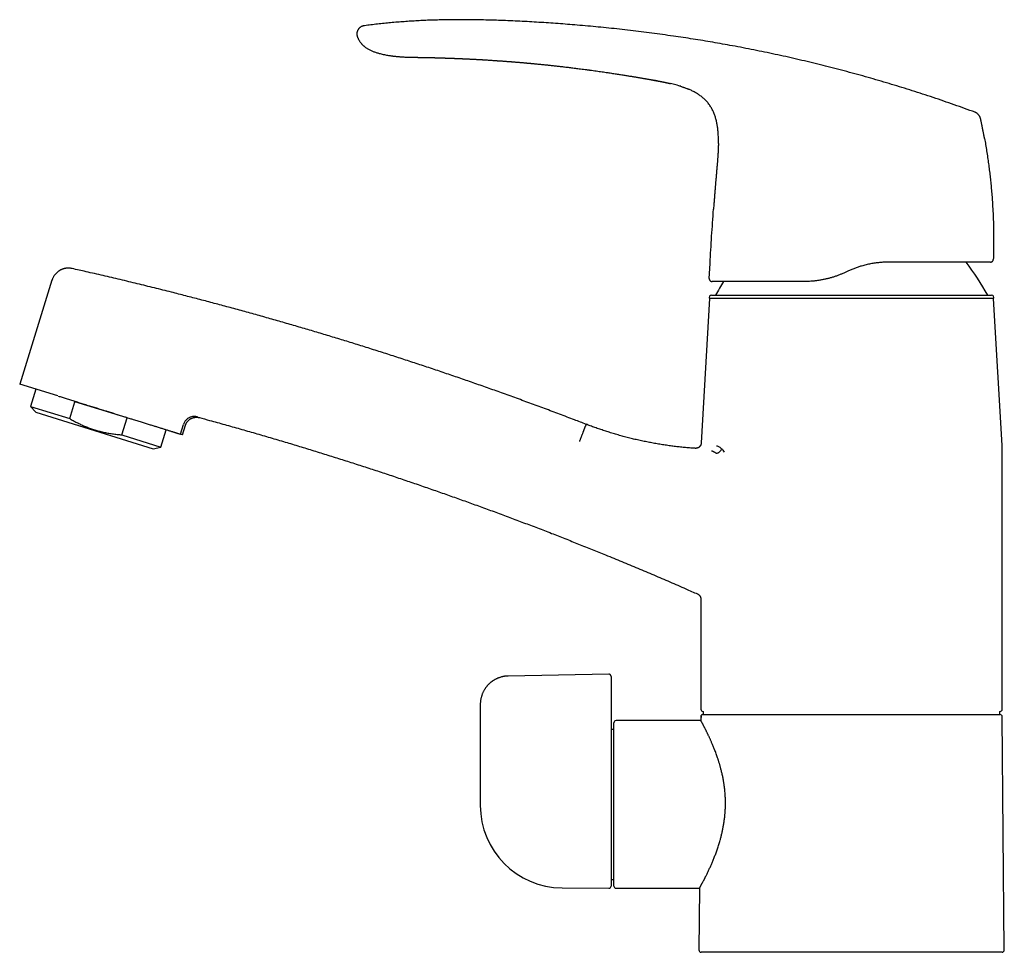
# Model space of a CAD drawing. Header units: millimetres. Extents: x 8 to 853, y 12 to 752.
# Tile 3 of 27: x 27 to 200, y 587 to 751. Entities that reach past the tile are written whole.
import ezdxf

# ---------------------------------------------------------------- set-up
doc = ezdxf.new("R2010")
doc.units = ezdxf.units.MM

msp = doc.modelspace()

# ---------------------------------------------------------------- linework, layer by layer
at = {"color": 7, "linetype": 'Continuous', "lineweight": 30}
for p, q in [((86.45, 747.8), (86.45, 747.8)), ((138.51, 740.25), (138.54, 740.24)), ((138.51, 740.25), (138.51, 740.25)), ((139.16, 740.13), (138.56, 740.24)), ((141.47, 739.65), (141.48, 739.65)), ((144.61, 738.68), (144.63, 738.67)), ((149.92, 729.09), (149.92, 729.09)), ((149.06, 717.55), (149.06, 717.55)), ((198.27, 708.72), (198.27, 708.71)), ((148.3, 705.37), (148.45, 708.03)), ((172.66, 706.64), (172.2, 706.43)), ((32.71, 705.05), (27.03, 686.8)), ((148.36, 701.84), (146.9, 676.44)), ((198.32, 701.84), (148.36, 701.84)), ((148.72, 702.43), (197.96, 702.43)), ((199.81, 676), (198.32, 701.84)), ((33.71, 684.72), (27.03, 686.8)), ((29.89, 685.91), (28.95, 682.87)), ((33.75, 684.71), (33.71, 684.72)), ((28.95, 682.87), (29.89, 681.85)), ((28.95, 682.87), (35.83, 680.73)), ((35.83, 680.73), (36.75, 683.69)), ((45.91, 680.84), (36.75, 683.69)), ((29.89, 681.85), (50.51, 675.43)), ((44.98, 677.88), (45.91, 680.84)), ((55.3, 678), (55.83, 679.7)), ((55.67, 677.88), (56.2, 679.57)), ((126.53, 679.37), (126.54, 679.37)), ((44.98, 677.88), (51.86, 675.73)), ((51.86, 675.73), (52.81, 678.77)), ((55.67, 677.88), (55.3, 678)), ((50.51, 675.43), (51.86, 675.73)), ((199.84, 629.63), (199.84, 674.85)), ((146.84, 648.98), (146.84, 629.63)), ((130.63, 635.77), (112.95, 635.46)), ((131.04, 635.37), (131.04, 633.35)), ((131.04, 633.35), (131.04, 628.99)), ((108.04, 630.46), (108.04, 620.1)), ((147.24, 629.23), (147.24, 628.68)), ((147.42, 628.68), (199.44, 628.68)), ((199.44, 628.68), (199.44, 629.23)), ((131.54, 598.53), (131.54, 627.23)), ((146.83, 627.63), (131.94, 627.63)), ((146.81, 628.38), (146.84, 628.28)), ((146.84, 628.28), (146.83, 627.63)), ((200.2, 587.28), (199.84, 628.28)), ((131.04, 626.69), (131.04, 598.53)), ((131.54, 626.08), (131.04, 626.08)), ((108.04, 612.89), (108.04, 612.7)), ((131.04, 599.68), (131.54, 599.68)), ((122.46, 598.2), (130.64, 598.13)), ((131.94, 598.13), (146.57, 598.13)), ((146.57, 598.13), (146.48, 587.28)), ((199.8, 586.88), (146.88, 586.88))]:
    msp.add_line(p, q, dxfattribs=at)
at = {"color": 7, "linetype": 'Continuous', "lineweight": 30, "flags": 128}
for points in [[(96.19, 744.27), (96.19, 744.27), (96.19, 744.27), (96.19, 744.27), (96.18, 744.27), (96.18, 744.27), (96.18, 744.27), (96.18, 744.27), (96.18, 744.27), (96.18, 744.27), (96.18, 744.27), (96.18, 744.27), (96.18, 744.27), (96.18, 744.27), (96.18, 744.27)], [(108.04, 620.1), (108.04, 616.05), (108.04, 612.88)]]:
    msp.add_lwpolyline(points, dxfattribs=at)
at = {"color": 7, "linetype": 'Continuous', "lineweight": 30}
for centre, radius, start, end in [((153.7, 677.93), 50, 29.3337, 37.3031), ((192.98, 677.93), 50, 147.4437, 150.6663), ((148.72, 702.03), 0.4, 90, 207.8268), ((197.96, 702.03), 0.4, 332.1732, 90), ((179.84, 674.85), 20, 0, 3.3019), ((147.24, 629.63), 0.4, 180, 269.5022), ((199.44, 629.63), 0.4, 270.4978, 0), ((199.44, 628.28), 0.4, 0.5, 90), ((131.94, 627.23), 0.4, 90, 180), ((122.54, 612.7), 14.5, 180, 269.5), ((130.64, 598.53), 0.4, 269.5, 0), ((131.94, 598.53), 0.4, 180, 270), ((146.88, 587.28), 0.4, 179.5, 270), ((199.8, 587.28), 0.4, 270, 0.5)]:
    msp.add_arc(centre, radius, start, end, dxfattribs=at)
for points, knots in [([(195.07, 734.6), (194.46, 734.82), (193.23, 735.27), (191.38, 735.92), (189.54, 736.56), (187.69, 737.19), (185.85, 737.8), (184.02, 738.38), (182.2, 738.95), (180.38, 739.51), (178.55, 740.06), (176.7, 740.59), (174.84, 741.11), (172.98, 741.62), (171.11, 742.12), (169.25, 742.6), (167.38, 743.06), (165.51, 743.51), (163.64, 743.95), (161.76, 744.38), (159.89, 744.78), (158.01, 745.18), (156.14, 745.56), (154.26, 745.93), (152.43, 746.27), (150.65, 746.6), (148.92, 746.9), (147.19, 747.19), (145.46, 747.47), (143.73, 747.74), (141.94, 748), (140.11, 748.26), (138.21, 748.51), (136.32, 748.76), (134.43, 748.98), (132.54, 749.2), (130.66, 749.4), (128.8, 749.59), (126.93, 749.76), (125.12, 749.92), (123.39, 750.06), (121.71, 750.19), (120.04, 750.3), (118.36, 750.41), (116.68, 750.51), (115, 750.6), (113.32, 750.68), (111.69, 750.74), (110.13, 750.79), (108.62, 750.83), (107.11, 750.86), (105.6, 750.87), (104.2, 750.88), (102.9, 750.87), (101.72, 750.85), (100.54, 750.82), (99.35, 750.79), (98.17, 750.74), (96.99, 750.68), (95.81, 750.61), (94.63, 750.53), (93.45, 750.44), (92.28, 750.34), (91.11, 750.23), (89.96, 750.1), (88.81, 749.97), (88.04, 749.87), (87.65, 749.82)], [0, 0, 0, 0, 0.0179414, 0.0358465, 0.0537166, 0.0715533, 0.089358, 0.106815, 0.1242439, 0.1416461, 0.1590228, 0.1767293, 0.1944121, 0.2120726, 0.2297122, 0.2473322, 0.2649341, 0.2825191, 0.3000886, 0.317644, 0.3351865, 0.3527174, 0.3702381, 0.3877497, 0.4052536, 0.4212932, 0.4373282, 0.4533596, 0.4693883, 0.4854154, 0.5014416, 0.5188867, 0.5363329, 0.5537815, 0.5712333, 0.5886895, 0.6058393, 0.6229953, 0.6401584, 0.6573298, 0.6726694, 0.6880176, 0.7033754, 0.7187436, 0.7341217, 0.7495082, 0.7649013, 0.7802997, 0.7940999, 0.8079014, 0.8217027, 0.8355023, 0.8492988, 0.8601361, 0.8709705, 0.8818016, 0.8926293, 0.9034534, 0.9142739, 0.9250908, 0.9359047, 0.9467162, 0.9575264, 0.9681431, 0.9787604, 0.989379, 1, 1, 1, 1]), ([(87.65, 749.82), (87.62, 749.82), (87.56, 749.81), (87.46, 749.79), (87.36, 749.76), (87.26, 749.73), (87.15, 749.68), (87.05, 749.63), (86.95, 749.56), (86.85, 749.49), (86.76, 749.4), (86.68, 749.31), (86.6, 749.22), (86.54, 749.12), (86.48, 749.01), (86.43, 748.91), (86.4, 748.8), (86.36, 748.69), (86.34, 748.58), (86.33, 748.46), (86.33, 748.35), (86.33, 748.24), (86.35, 748.13), (86.37, 748.02), (86.41, 747.91), (86.43, 747.84), (86.45, 747.8)], [0, 0, 0, 0, 0.035118, 0.071103, 0.108585, 0.147906, 0.189133, 0.232078, 0.276351, 0.321427, 0.366741, 0.411782, 0.456183, 0.499801, 0.542759, 0.585241, 0.627315, 0.668975, 0.710201, 0.751008, 0.791494, 0.831862, 0.872434, 0.913638, 0.955977, 1, 1, 1, 1]), ([(86.45, 747.8), (86.45, 747.79), (86.48, 747.72), (86.53, 747.6), (86.6, 747.45), (86.68, 747.31), (86.77, 747.16), (86.86, 747.02), (86.97, 746.88), (87.07, 746.75), (87.17, 746.63), (87.28, 746.52), (87.39, 746.41), (87.49, 746.31), (87.6, 746.22), (87.69, 746.14), (87.81, 746.04), (87.97, 745.93), (88.16, 745.8), (88.37, 745.68), (88.6, 745.56), (88.83, 745.45), (89.08, 745.34), (89.33, 745.24), (89.59, 745.15), (89.86, 745.06), (90.14, 744.98), (90.44, 744.9), (90.79, 744.81), (91.16, 744.73), (91.53, 744.66), (91.82, 744.61), (92.05, 744.58), (92.21, 744.55), (92.36, 744.53), (92.52, 744.51), (92.68, 744.49), (92.85, 744.47), (93.04, 744.45), (93.25, 744.43), (93.49, 744.41), (93.75, 744.38), (94.01, 744.36), (94.3, 744.34), (94.59, 744.32), (94.89, 744.31), (95.19, 744.29), (95.51, 744.28), (95.85, 744.27), (96.07, 744.27), (96.19, 744.27)], [0, 0, 0, 0, 0.003134, 0.019258, 0.034831, 0.049868, 0.064377, 0.081094, 0.097056, 0.112261, 0.126703, 0.140378, 0.154775, 0.168195, 0.180632, 0.19208, 0.20259, 0.22316, 0.24438, 0.26668, 0.289704, 0.313469, 0.337982, 0.363237, 0.388746, 0.414907, 0.440999, 0.466661, 0.502523, 0.537567, 0.571812, 0.605268, 0.620033, 0.63464, 0.649088, 0.663377, 0.677948, 0.693498, 0.710038, 0.730585, 0.752478, 0.775715, 0.800294, 0.826211, 0.853465, 0.880388, 0.908503, 0.937809, 0.968308, 1, 1, 1, 1]), ([(96.18, 744.27), (96.18, 744.27), (96.19, 744.27), (96.21, 744.26), (96.23, 744.26), (96.28, 744.26), (96.33, 744.26), (96.4, 744.26), (96.47, 744.26), (96.56, 744.26), (96.65, 744.26), (96.76, 744.26), (96.88, 744.26), (97.01, 744.26), (97.14, 744.25), (97.29, 744.25), (97.44, 744.25), (97.61, 744.25), (97.78, 744.24), (97.97, 744.24), (98.15, 744.24), (98.35, 744.23), (98.53, 744.23), (98.64, 744.23), (98.69, 744.23)], [0, 0, 0, 0, 0.0463662, 0.0926302, 0.1389089, 0.1853191, 0.2319768, 0.2789958, 0.3258711, 0.372338, 0.4185106, 0.4645054, 0.51044, 0.5564326, 0.6020383, 0.647572, 0.6931617, 0.7389351, 0.7850182, 0.8315344, 0.8768697, 0.9223749, 0.9681504, 1, 1, 1, 1]), ([(98.68, 744.23), (98.7, 744.23), (98.72, 744.23), (98.76, 744.23), (98.79, 744.22), (98.82, 744.22), (98.85, 744.22), (98.87, 744.22), (98.9, 744.22), (98.94, 744.22), (98.99, 744.22), (99.04, 744.22), (99.08, 744.22), (99.13, 744.22), (99.18, 744.22), (99.23, 744.21), (99.28, 744.21), (99.34, 744.21), (99.4, 744.21), (99.47, 744.21), (99.55, 744.21), (99.62, 744.21), (99.69, 744.2), (99.76, 744.2), (99.85, 744.2), (99.94, 744.2), (100.03, 744.2), (100.13, 744.19), (100.21, 744.19), (100.3, 744.19), (100.39, 744.19), (100.47, 744.18), (100.52, 744.18), (100.55, 744.18), (100.58, 744.18), (100.62, 744.18), (100.66, 744.18), (100.7, 744.18), (100.77, 744.18), (100.84, 744.17), (100.91, 744.17), (100.98, 744.17), (101.04, 744.17), (101.09, 744.17), (101.13, 744.16), (101.17, 744.16), (101.2, 744.16), (101.23, 744.16), (101.27, 744.16), (101.31, 744.16), (101.36, 744.16), (101.42, 744.16), (101.49, 744.15), (101.57, 744.15), (101.67, 744.15), (101.77, 744.14), (101.88, 744.14), (101.99, 744.14), (102.11, 744.13), (102.22, 744.13), (102.34, 744.13), (102.44, 744.12), (102.56, 744.12), (102.68, 744.11), (102.8, 744.11), (102.9, 744.1), (103, 744.1), (103.08, 744.1), (103.14, 744.1), (103.21, 744.09), (103.27, 744.09), (103.32, 744.09), (103.37, 744.09), (103.43, 744.09), (103.49, 744.08), (103.55, 744.08), (103.6, 744.08), (103.65, 744.08), (103.7, 744.07), (103.75, 744.07), (103.8, 744.07), (103.84, 744.07), (103.89, 744.07), (103.95, 744.06), (104.02, 744.06), (104.11, 744.06), (104.22, 744.05), (104.34, 744.05), (104.45, 744.04), (104.55, 744.04), (104.64, 744.04), (104.72, 744.03), (104.8, 744.03), (104.89, 744.02), (104.98, 744.02), (105.09, 744.02), (105.23, 744.01), (105.39, 744), (105.55, 743.99), (105.71, 743.99), (105.87, 743.98), (106.03, 743.97), (106.19, 743.96), (106.37, 743.95), (106.55, 743.95), (106.72, 743.94), (106.9, 743.93), (107.08, 743.92), (107.26, 743.91), (107.44, 743.9), (107.58, 743.89), (107.7, 743.88), (107.77, 743.88), (107.84, 743.88), (107.92, 743.87), (108, 743.87), (108.08, 743.86), (108.17, 743.86), (108.27, 743.85), (108.36, 743.85), (108.44, 743.84), (108.51, 743.84), (108.55, 743.83), (108.58, 743.83), (108.61, 743.83), (108.66, 743.83), (108.72, 743.82), (108.79, 743.82), (108.84, 743.82), (108.87, 743.82)], [0, 0, 0, 0, 0.005456, 0.009821, 0.013318, 0.016437, 0.019226, 0.021931, 0.024638, 0.029982, 0.035592, 0.041004, 0.045263, 0.050309, 0.056937, 0.061935, 0.067417, 0.072988, 0.079685, 0.088396, 0.094495, 0.103154, 0.11002, 0.118335, 0.125168, 0.135292, 0.146398, 0.153966, 0.163008, 0.171242, 0.181275, 0.189449, 0.192853, 0.196153, 0.199349, 0.202465, 0.206216, 0.21093, 0.216564, 0.224492, 0.231951, 0.238537, 0.244245, 0.249168, 0.2532, 0.256391, 0.259334, 0.262202, 0.265841, 0.269551, 0.274096, 0.279978, 0.286908, 0.294888, 0.303922, 0.314013, 0.324105, 0.335074, 0.346807, 0.358255, 0.369164, 0.379531, 0.389354, 0.40197, 0.413552, 0.424098, 0.433607, 0.440492, 0.446949, 0.453022, 0.458711, 0.464279, 0.468726, 0.473963, 0.479922, 0.485726, 0.491099, 0.496042, 0.50124, 0.505654, 0.509582, 0.513989, 0.51895, 0.524465, 0.530554, 0.540033, 0.55081, 0.56239, 0.572984, 0.582771, 0.591569, 0.599417, 0.606639, 0.614676, 0.623547, 0.633062, 0.648003, 0.662678, 0.679561, 0.695096, 0.709461, 0.724671, 0.741484, 0.757381, 0.776186, 0.79234, 0.808802, 0.827247, 0.844297, 0.860677, 0.879275, 0.886732, 0.893919, 0.900881, 0.907693, 0.915232, 0.923846, 0.932635, 0.941232, 0.950683, 0.959289, 0.966554, 0.968679, 0.971243, 0.97487, 0.97956, 0.985312, 0.992125, 1, 1, 1, 1]), ([(108.87, 743.82), (108.92, 743.81), (109.01, 743.81), (109.14, 743.8), (109.45, 743.78), (109.81, 743.76), (110.18, 743.73), (110.33, 743.72), (110.38, 743.72), (110.4, 743.72), (110.42, 743.72), (110.44, 743.72), (110.48, 743.71), (110.55, 743.71), (110.64, 743.7), (110.76, 743.69), (110.89, 743.68), (111.03, 743.67), (111.19, 743.66), (111.37, 743.65), (111.56, 743.64), (111.76, 743.62), (111.98, 743.61), (112.21, 743.59), (112.46, 743.57), (112.72, 743.55), (112.98, 743.53), (113.17, 743.52), (113.27, 743.51), (113.29, 743.51), (113.31, 743.51), (113.33, 743.51), (113.34, 743.5), (113.41, 743.5), (113.54, 743.49), (113.72, 743.47), (113.91, 743.46), (114.12, 743.44), (114.36, 743.42), (114.6, 743.4), (114.86, 743.38), (115.12, 743.36), (115.37, 743.34), (115.59, 743.32), (115.77, 743.3), (115.92, 743.29), (116.01, 743.28), (116.04, 743.28), (116.05, 743.28), (116.06, 743.28), (116.07, 743.27), (116.08, 743.27), (116.11, 743.27), (116.15, 743.27), (116.21, 743.26), (116.29, 743.26), (116.38, 743.25), (116.48, 743.24), (116.6, 743.23), (116.73, 743.22), (116.87, 743.2), (117.03, 743.19), (117.2, 743.17), (117.38, 743.15), (117.57, 743.14), (117.78, 743.12), (118.01, 743.09), (118.26, 743.07), (118.52, 743.04), (118.79, 743.02), (119.08, 742.99), (119.38, 742.96), (119.68, 742.93), (120, 742.89), (120.32, 742.86), (120.66, 742.82), (121.01, 742.78), (121.37, 742.74), (121.73, 742.7), (122.1, 742.66), (122.48, 742.62), (122.87, 742.57), (123.27, 742.53), (123.68, 742.48), (124.1, 742.43), (124.54, 742.37), (124.98, 742.32), (125.45, 742.26), (125.95, 742.19), (126.36, 742.14), (126.65, 742.1), (126.82, 742.08), (126.99, 742.06), (127.16, 742.03), (127.46, 741.99), (127.89, 741.94), (128.42, 741.86), (128.95, 741.79), (129.46, 741.72), (129.96, 741.64), (130.43, 741.57), (130.88, 741.51), (131.31, 741.44), (131.73, 741.38), (132.13, 741.32), (132.52, 741.26), (132.9, 741.2), (133.27, 741.14), (133.62, 741.08), (133.97, 741.03), (134.29, 740.97), (134.61, 740.92), (134.91, 740.87), (135.2, 740.82), (135.47, 740.78), (135.73, 740.73), (135.97, 740.69), (136.2, 740.65), (136.42, 740.61), (136.64, 740.58), (136.83, 740.54), (137.01, 740.51), (137.18, 740.48), (137.34, 740.46), (137.49, 740.43), (137.63, 740.4), (137.77, 740.38), (137.9, 740.36), (138.02, 740.33), (138.13, 740.31), (138.22, 740.3), (138.3, 740.29), (138.36, 740.27), (138.41, 740.26), (138.45, 740.26), (138.49, 740.25), (138.51, 740.25), (138.51, 740.25)], [0, 0, 0, 0, 0.004785, 0.009064, 0.013211, 0.035781, 0.045711, 0.050081, 0.050768, 0.051454, 0.052141, 0.052827, 0.053233, 0.05607, 0.059412, 0.063259, 0.067611, 0.072468, 0.077829, 0.083696, 0.090068, 0.096944, 0.104326, 0.112067, 0.120295, 0.12901, 0.138213, 0.146852, 0.14789, 0.148439, 0.148991, 0.149545, 0.150102, 0.150662, 0.156834, 0.162613, 0.168646, 0.176157, 0.184028, 0.192258, 0.200847, 0.209795, 0.219101, 0.22544, 0.231936, 0.237781, 0.240392, 0.240735, 0.241079, 0.241424, 0.241768, 0.242113, 0.242459, 0.24424, 0.246415, 0.248985, 0.251949, 0.255308, 0.259258, 0.263644, 0.268464, 0.273718, 0.279408, 0.285532, 0.292091, 0.299085, 0.306878, 0.315148, 0.323895, 0.33312, 0.342821, 0.353, 0.363115, 0.373661, 0.384637, 0.396045, 0.407883, 0.420153, 0.432115, 0.444461, 0.45719, 0.470302, 0.483797, 0.497675, 0.511936, 0.52658, 0.541608, 0.557018, 0.574411, 0.592268, 0.597976, 0.60373, 0.60953, 0.615375, 0.621266, 0.639932, 0.658127, 0.675852, 0.693106, 0.709889, 0.726202, 0.741152, 0.755683, 0.769796, 0.783491, 0.796768, 0.809626, 0.822065, 0.834087, 0.84569, 0.856874, 0.867452, 0.877626, 0.887397, 0.896764, 0.905414, 0.913688, 0.921587, 0.929111, 0.93626, 0.943034, 0.949077, 0.954787, 0.960163, 0.965206, 0.969915, 0.974861, 0.979377, 0.983462, 0.987117, 0.990341, 0.992698, 0.994757, 0.996516, 0.997976, 0.999138, 1, 1, 1, 1]), ([(138.51, 740.25), (138.54, 740.24), (138.58, 740.23), (138.66, 740.22), (138.74, 740.2), (138.83, 740.19), (138.92, 740.17), (139.03, 740.15), (139.14, 740.13), (139.27, 740.11), (139.4, 740.08), (139.52, 740.06), (139.64, 740.04), (139.73, 740.02), (139.81, 740), (139.88, 739.99), (139.93, 739.98), (139.97, 739.97), (140, 739.97), (140.03, 739.96), (140.06, 739.96), (140.08, 739.95), (140.09, 739.95), (140.1, 739.95), (140.1, 739.95), (140.1, 739.95), (140.09, 739.95), (140.08, 739.95), (140.07, 739.95), (140.07, 739.95), (140.07, 739.95), (140.09, 739.95), (140.11, 739.95), (140.14, 739.94), (140.19, 739.93), (140.23, 739.92), (140.28, 739.91), (140.32, 739.9), (140.37, 739.89), (140.41, 739.88), (140.45, 739.88), (140.5, 739.87), (140.54, 739.86), (140.59, 739.85), (140.63, 739.84), (140.67, 739.83), (140.71, 739.82), (140.75, 739.81), (140.8, 739.8), (140.84, 739.8), (140.88, 739.79), (140.92, 739.78), (140.96, 739.77), (141, 739.76), (141.05, 739.75), (141.12, 739.73), (141.19, 739.72), (141.27, 739.7), (141.34, 739.68), (141.41, 739.67), (141.46, 739.66), (141.48, 739.65)], [0, 0, 0, 0, 0.015999, 0.033046, 0.051365, 0.070886, 0.091471, 0.112918, 0.140536, 0.168574, 0.196544, 0.223993, 0.250523, 0.27582, 0.291907, 0.307351, 0.322194, 0.332996, 0.343592, 0.354081, 0.36459, 0.375268, 0.386282, 0.397809, 0.409982, 0.427101, 0.444856, 0.462722, 0.480154, 0.496672, 0.511977, 0.52269, 0.533008, 0.54345, 0.554681, 0.566665, 0.578773, 0.590756, 0.60274, 0.618894, 0.635393, 0.652303, 0.678401, 0.70516, 0.732187, 0.759019, 0.7852, 0.810342, 0.826409, 0.841909, 0.856915, 0.86795, 0.878921, 0.889985, 0.901332, 0.91716, 0.933686, 0.950513, 0.967184, 0.983602, 1, 1, 1, 1]), ([(143.29, 739.16), (143.18, 739.2), (142.89, 739.28), (142.45, 739.41), (141.96, 739.54), (141.63, 739.62), (141.47, 739.65)], [0, 0, 0, 0, 0.197192, 0.465062, 0.733018, 1, 1, 1, 1]), ([(143.24, 739.18), (143.31, 739.15), (143.45, 739.11), (143.65, 739.04), (143.86, 738.97), (144.09, 738.89), (144.34, 738.79), (144.53, 738.72), (144.62, 738.67), (144.63, 738.67)], [0, 0, 0, 0, 0.14634, 0.292824, 0.439544, 0.586587, 0.783037, 0.979549, 1, 1, 1, 1]), ([(149.92, 729.09), (149.92, 729.23), (149.92, 729.52), (149.92, 729.94), (149.91, 730.36), (149.89, 730.78), (149.86, 731.21), (149.82, 731.6), (149.77, 731.96), (149.73, 732.29), (149.67, 732.61), (149.6, 732.94), (149.52, 733.26), (149.44, 733.58), (149.34, 733.89), (149.23, 734.2), (149.11, 734.5), (148.98, 734.79), (148.84, 735.08), (148.68, 735.37), (148.51, 735.64), (148.33, 735.91), (148.13, 736.17), (147.93, 736.42), (147.71, 736.66), (147.48, 736.88), (147.24, 737.1), (146.99, 737.31), (146.74, 737.5), (146.48, 737.69), (146.22, 737.86), (145.95, 738.02), (145.67, 738.18), (145.39, 738.33), (145.1, 738.46), (144.81, 738.6), (144.6, 738.68), (144.5, 738.73)], [0, 0, 0, 0, 0.035413, 0.070826, 0.106244, 0.141664, 0.177083, 0.212505, 0.240338, 0.268168, 0.295996, 0.323826, 0.35166, 0.379492, 0.406597, 0.433699, 0.460808, 0.487919, 0.515024, 0.542124, 0.569222, 0.596325, 0.623431, 0.650536, 0.677639, 0.704739, 0.731842, 0.758951, 0.785521, 0.812086, 0.838646, 0.865209, 0.891777, 0.918347, 0.944912, 0.971477, 1, 1, 1, 1]), ([(196.02, 733.51), (196.01, 733.53), (196, 733.57), (195.98, 733.64), (195.95, 733.72), (195.91, 733.8), (195.86, 733.89), (195.8, 733.98), (195.74, 734.07), (195.67, 734.16), (195.59, 734.24), (195.51, 734.32), (195.43, 734.39), (195.35, 734.45), (195.27, 734.5), (195.2, 734.54), (195.13, 734.57), (195.09, 734.59), (195.07, 734.6)], [0, 0, 0, 0, 0.042622, 0.089774, 0.144028, 0.205922, 0.274425, 0.347571, 0.423157, 0.499461, 0.575795, 0.651496, 0.724849, 0.793628, 0.855812, 0.910297, 0.957531, 1, 1, 1, 1]), ([(196.73, 729.96), (196.73, 729.96), (196.73, 729.96), (196.73, 729.98), (196.72, 730), (196.72, 730.03), (196.71, 730.08), (196.7, 730.14), (196.68, 730.21), (196.67, 730.3), (196.65, 730.4), (196.63, 730.51), (196.6, 730.63), (196.58, 730.77), (196.55, 730.91), (196.52, 731.07), (196.49, 731.24), (196.45, 731.42), (196.42, 731.6), (196.37, 731.81), (196.33, 732.02), (196.28, 732.25), (196.23, 732.5), (196.18, 732.78), (196.11, 733.06), (196.06, 733.31), (196.03, 733.46), (196.02, 733.51)], [0, 0, 0, 0, 0.009471, 0.019195, 0.029535, 0.040794, 0.057629, 0.076916, 0.098924, 0.123832, 0.151765, 0.182811, 0.217033, 0.254478, 0.295185, 0.337357, 0.382579, 0.430869, 0.482238, 0.536698, 0.594258, 0.654927, 0.725259, 0.799367, 0.877257, 0.958936, 1, 1, 1, 1]), ([(196.02, 733.51), (196.02, 733.51), (196.02, 733.51), (196.02, 733.51), (196.02, 733.51)], [0, 0, 0, 0, 0.777087, 1, 1, 1, 1]), ([(149.92, 729.09), (149.92, 728.99), (149.91, 728.77), (149.9, 728.44), (149.89, 728.09), (149.87, 727.76), (149.85, 727.44), (149.83, 727.13), (149.81, 726.84), (149.79, 726.58), (149.77, 726.33), (149.76, 726.1), (149.74, 725.88), (149.72, 725.67), (149.7, 725.46), (149.69, 725.25), (149.67, 725.05), (149.65, 724.87), (149.64, 724.7), (149.62, 724.54), (149.61, 724.4), (149.6, 724.27), (149.59, 724.15), (149.58, 724.05), (149.57, 723.97), (149.57, 723.9), (149.56, 723.84), (149.56, 723.8), (149.56, 723.78), (149.56, 723.75), (149.55, 723.72), (149.55, 723.69), (149.54, 723.64), (149.54, 723.58), (149.53, 723.51), (149.53, 723.43), (149.52, 723.33), (149.51, 723.22), (149.5, 723.09), (149.49, 722.95), (149.47, 722.8), (149.46, 722.63), (149.44, 722.45), (149.43, 722.26), (149.41, 722.06), (149.39, 721.84), (149.37, 721.61), (149.35, 721.37), (149.33, 721.12), (149.31, 720.85), (149.29, 720.58), (149.27, 720.29), (149.24, 719.98), (149.22, 719.67), (149.19, 719.33), (149.17, 718.99), (149.14, 718.63), (149.11, 718.26), (149.08, 717.9), (149.07, 717.66), (149.06, 717.55)], [0, 0, 0, 0, 0.02597, 0.057105, 0.087075, 0.115886, 0.143541, 0.170043, 0.195392, 0.217618, 0.238876, 0.259167, 0.27849, 0.296846, 0.314235, 0.332822, 0.350159, 0.366247, 0.381085, 0.394675, 0.407015, 0.418111, 0.427993, 0.436665, 0.444128, 0.450381, 0.455426, 0.458136, 0.4603, 0.462103, 0.464621, 0.468029, 0.472243, 0.477316, 0.483247, 0.490036, 0.498794, 0.50866, 0.519635, 0.531718, 0.54491, 0.559211, 0.574621, 0.591139, 0.608829, 0.627636, 0.647559, 0.668599, 0.690755, 0.713602, 0.737526, 0.762526, 0.788604, 0.816323, 0.845164, 0.875126, 0.90621, 0.938415, 0.971741, 1, 1, 1, 1]), ([(196.73, 729.96), (196.79, 729.62), (196.92, 728.89), (197.1, 727.79), (197.27, 726.66), (197.43, 725.55), (197.57, 724.46), (197.7, 723.37), (197.81, 722.28), (197.92, 721.16), (198.02, 720.02), (198.1, 718.86), (198.17, 717.7), (198.23, 716.54), (198.28, 715.37), (198.31, 714.23), (198.32, 713.11), (198.33, 712.01), (198.32, 710.91), (198.3, 709.82), (198.28, 709.08), (198.27, 708.72)], [0, 0, 0, 0, 0.048624, 0.103211, 0.157798, 0.209266, 0.260734, 0.312202, 0.36367, 0.415137, 0.469725, 0.524312, 0.578899, 0.633486, 0.688073, 0.74266, 0.794128, 0.845596, 0.897064, 0.948532, 1, 1, 1, 1]), ([(148.45, 708.03), (148.49, 708.83), (148.58, 710.41), (148.73, 712.79), (148.89, 715.17), (149, 716.76), (149.06, 717.55)], [0, 0, 0, 0, 0.25, 0.5, 0.75, 1, 1, 1, 1]), ([(36.24, 707.12), (36.19, 707.13), (36.07, 707.15), (35.9, 707.18), (35.74, 707.19), (35.58, 707.19), (35.43, 707.19), (35.28, 707.18), (35.15, 707.16), (35.01, 707.14), (34.88, 707.11), (34.76, 707.07), (34.65, 707.04), (34.55, 707), (34.45, 706.97), (34.37, 706.93), (34.28, 706.89), (34.18, 706.84), (34.08, 706.79), (33.97, 706.72), (33.85, 706.64), (33.73, 706.55), (33.6, 706.44), (33.48, 706.33), (33.36, 706.21), (33.25, 706.08), (33.15, 705.94), (33.05, 705.79), (32.95, 705.63), (32.86, 705.45), (32.79, 705.27), (32.75, 705.15), (32.72, 705.08)], [0, 0, 0, 0, 0.039052, 0.077102, 0.114006, 0.14963, 0.183851, 0.216561, 0.247663, 0.277072, 0.307913, 0.336459, 0.362642, 0.38641, 0.408677, 0.428583, 0.450184, 0.473937, 0.50036, 0.529435, 0.561131, 0.595399, 0.632171, 0.671356, 0.707534, 0.745375, 0.784769, 0.825588, 0.867686, 0.910904, 0.95507, 1, 1, 1, 1]), ([(126.67, 679.72), (125.98, 679.98), (124.42, 680.58), (121.99, 681.51), (119.36, 682.49), (116.73, 683.46), (114.1, 684.42), (111.52, 685.35), (108.98, 686.26), (106.48, 687.13), (103.99, 687.99), (101.48, 688.84), (98.98, 689.69), (96.47, 690.52), (93.96, 691.34), (91.45, 692.15), (88.93, 692.95), (86.42, 693.74), (83.93, 694.51), (81.45, 695.26), (78.96, 696.01), (76.46, 696.75), (73.94, 697.48), (71.4, 698.21), (68.85, 698.92), (66.31, 699.63), (63.77, 700.32), (61.25, 701), (58.74, 701.66), (56.23, 702.31), (53.56, 703), (50.72, 703.71), (47.72, 704.44), (44.72, 705.17), (41.71, 705.87), (38.89, 706.52), (37.07, 706.93), (36.26, 707.11)], [0, 0, 0, 0, 0.0233772, 0.0530112, 0.0826451, 0.112279, 0.141913, 0.1715469, 0.1994875, 0.2274281, 0.2553686, 0.2833092, 0.3112498, 0.3391904, 0.3671309, 0.3950715, 0.4230121, 0.4509527, 0.4783943, 0.5058359, 0.5332776, 0.5607192, 0.5886598, 0.6166003, 0.6445409, 0.6724815, 0.7004221, 0.7278637, 0.7553053, 0.782747, 0.8101886, 0.8428572, 0.8755258, 0.9081944, 0.940863, 0.9735316, 1, 1, 1, 1]), ([(179.84, 708.23), (179.71, 708.23), (179.45, 708.23), (179.06, 708.22), (178.67, 708.2), (178.28, 708.16), (177.88, 708.12), (177.48, 708.07), (177.08, 708.01), (176.68, 707.94), (176.29, 707.86), (175.89, 707.77), (175.49, 707.67), (175.12, 707.57), (174.78, 707.47), (174.47, 707.37), (174.17, 707.26), (173.86, 707.15), (173.56, 707.03), (173.26, 706.91), (172.96, 706.78), (172.76, 706.69), (172.66, 706.64)], [0, 0, 0, 0, 0.0537302, 0.1074708, 0.1612008, 0.2153295, 0.2694693, 0.323598, 0.3782189, 0.4328511, 0.487472, 0.5425041, 0.5975476, 0.6525798, 0.6958353, 0.7390909, 0.7824702, 0.8258549, 0.8692343, 0.9127907, 0.9563471, 1, 1, 1, 1]), ([(197.77, 708.23), (197.76, 708.23), (197.76, 708.23), (197.75, 708.23), (197.72, 708.23), (197.68, 708.23), (197.63, 708.23), (197.57, 708.23), (197.5, 708.23), (197.42, 708.23), (197.32, 708.23), (197.22, 708.23), (197.1, 708.23), (196.97, 708.23), (196.83, 708.23), (196.68, 708.23), (196.51, 708.23), (196.34, 708.23), (196.16, 708.23), (195.96, 708.23), (195.76, 708.23), (195.55, 708.23), (195.33, 708.23), (195.09, 708.23), (194.85, 708.23), (194.59, 708.23), (194.32, 708.23), (194.04, 708.23), (193.75, 708.23), (193.45, 708.23), (193.13, 708.23), (192.81, 708.23), (192.47, 708.23), (192.14, 708.23), (191.81, 708.23), (191.48, 708.23), (191.14, 708.23), (190.8, 708.23), (190.45, 708.23), (190.09, 708.23), (189.72, 708.23), (189.35, 708.23), (188.96, 708.23), (188.57, 708.23), (188.18, 708.23), (187.77, 708.23), (187.36, 708.23), (186.95, 708.23), (186.52, 708.23), (186.09, 708.23), (185.66, 708.23), (185.21, 708.23), (184.77, 708.23), (184.31, 708.23), (183.85, 708.23), (183.37, 708.23), (182.88, 708.23), (182.39, 708.23), (181.89, 708.23), (181.38, 708.23), (180.87, 708.23), (180.36, 708.23), (180.02, 708.23), (179.84, 708.23)], [0, 0, 0, 0, 0.016592, 0.033187, 0.049782, 0.066374, 0.083121, 0.09987, 0.11662, 0.133367, 0.150318, 0.167273, 0.184228, 0.201179, 0.218297, 0.235419, 0.252541, 0.269659, 0.286059, 0.302462, 0.318866, 0.335265, 0.351838, 0.368416, 0.384993, 0.401565, 0.418369, 0.435177, 0.451984, 0.468787, 0.485776, 0.502769, 0.519762, 0.536751, 0.552147, 0.567547, 0.582947, 0.598344, 0.613875, 0.629409, 0.644944, 0.660475, 0.676114, 0.691756, 0.707398, 0.723037, 0.738813, 0.754591, 0.77037, 0.786145, 0.802052, 0.817963, 0.833877, 0.849788, 0.865695, 0.882419, 0.899148, 0.915876, 0.9326, 0.949448, 0.9663, 0.983152, 1, 1, 1, 1]), ([(165.01, 704.83), (164.87, 704.83), (164.58, 704.83), (164.15, 704.83), (163.69, 704.83), (163.2, 704.83), (162.7, 704.83), (162.2, 704.84), (161.7, 704.84), (161.24, 704.84), (160.81, 704.84), (160.41, 704.84), (160, 704.84), (159.58, 704.84), (159.16, 704.84), (158.74, 704.84), (158.33, 704.84), (157.92, 704.84), (157.52, 704.84), (157.13, 704.84), (156.74, 704.84), (156.36, 704.84), (155.99, 704.84), (155.62, 704.84), (155.26, 704.84), (154.91, 704.84), (154.56, 704.84), (154.23, 704.84), (153.92, 704.84), (153.65, 704.84), (153.4, 704.84), (153.13, 704.84), (152.82, 704.84), (152.5, 704.84), (152.19, 704.84), (151.9, 704.84), (151.62, 704.84), (151.37, 704.84), (151.13, 704.84), (150.9, 704.84), (150.69, 704.84), (150.49, 704.84), (150.31, 704.84), (150.13, 704.84), (149.95, 704.84), (149.79, 704.84), (149.64, 704.84), (149.5, 704.84), (149.37, 704.84), (149.26, 704.84), (149.16, 704.84), (149.07, 704.84), (149, 704.84), (148.94, 704.84), (148.89, 704.84), (148.85, 704.84), (148.82, 704.84), (148.8, 704.84), (148.8, 704.84), (148.8, 704.84)], [0, 0, 0, 0, 0.0155939, 0.0311893, 0.0467833, 0.0655898, 0.0844037, 0.1032202, 0.1220344, 0.1408413, 0.1565969, 0.172354, 0.1881097, 0.2054297, 0.2227534, 0.2400772, 0.2573972, 0.2748503, 0.2923072, 0.3097641, 0.3272172, 0.3448361, 0.3624589, 0.3800817, 0.3977006, 0.4154571, 0.4332174, 0.4509778, 0.4687343, 0.4827129, 0.4966925, 0.5106712, 0.5308487, 0.5510321, 0.5712156, 0.5913931, 0.6099287, 0.6284688, 0.647009, 0.6655445, 0.6829779, 0.7004153, 0.7178527, 0.7352862, 0.7540488, 0.7728138, 0.7915764, 0.80958, 0.8275928, 0.8456099, 0.8636268, 0.8816389, 0.899642, 0.9163619, 0.9330899, 0.9498218, 0.9665533, 0.9832806, 1, 1, 1, 1]), ([(172.2, 706.43), (172.12, 706.39), (171.95, 706.31), (171.7, 706.2), (171.45, 706.1), (171.19, 706), (170.93, 705.9), (170.67, 705.8), (170.41, 705.71), (170.14, 705.63), (169.87, 705.54), (169.6, 705.46), (169.32, 705.39), (169.04, 705.32), (168.75, 705.25), (168.47, 705.19), (168.18, 705.13), (167.89, 705.08), (167.61, 705.03), (167.32, 704.99), (167.03, 704.95), (166.74, 704.92), (166.45, 704.89), (166.12, 704.87), (165.73, 704.85), (165.35, 704.84), (165.11, 704.83), (165.01, 704.83)], [0, 0, 0, 0, 0.03595, 0.071912, 0.108367, 0.144821, 0.181328, 0.217836, 0.255136, 0.292437, 0.329796, 0.367156, 0.406248, 0.44534, 0.484501, 0.523663, 0.562995, 0.602328, 0.641731, 0.681134, 0.720791, 0.760447, 0.800174, 0.839901, 0.899847, 0.959852, 1, 1, 1, 1]), ([(33.78, 684.7), (33.89, 684.66), (34.13, 684.59), (34.49, 684.48), (34.85, 684.36), (35.22, 684.25), (35.59, 684.13), (35.97, 684.01), (36.36, 683.89), (36.75, 683.77), (37.15, 683.65), (37.56, 683.52), (37.98, 683.39), (38.42, 683.25), (38.86, 683.11), (39.29, 682.98), (39.71, 682.85), (40.11, 682.73), (40.52, 682.6), (40.93, 682.47), (41.34, 682.34), (41.72, 682.22), (42.06, 682.12), (42.4, 682.01), (42.76, 681.9), (43.16, 681.78), (43.55, 681.66), (43.93, 681.53), (44.32, 681.41), (44.72, 681.29), (45.14, 681.16), (45.57, 681.02), (46, 680.89), (46.38, 680.77), (46.71, 680.67), (47.03, 680.57), (47.4, 680.45), (47.81, 680.33), (48.2, 680.2), (48.58, 680.09), (48.94, 679.97), (49.29, 679.87), (49.62, 679.76), (49.96, 679.66), (50.28, 679.56), (50.58, 679.47), (50.84, 679.38), (51.1, 679.3), (51.39, 679.21), (51.71, 679.11), (52.02, 679.02), (52.3, 678.93), (52.57, 678.85), (52.82, 678.77), (53.06, 678.69), (53.29, 678.62), (53.51, 678.55), (53.71, 678.49), (53.88, 678.44), (54.05, 678.38), (54.23, 678.33), (54.42, 678.27), (54.6, 678.21), (54.77, 678.16), (54.92, 678.11), (55.06, 678.07), (55.19, 678.03), (55.26, 678.01), (55.3, 678)], [0, 0, 0, 0, 0.01508, 0.030169, 0.04526, 0.060349, 0.075428, 0.090741, 0.106063, 0.121389, 0.136711, 0.152023, 0.168542, 0.185068, 0.201594, 0.218113, 0.233041, 0.247972, 0.2629, 0.278054, 0.293212, 0.308366, 0.319787, 0.331208, 0.345681, 0.360165, 0.374654, 0.389144, 0.403628, 0.418101, 0.434684, 0.451276, 0.467868, 0.484452, 0.495626, 0.5068, 0.523342, 0.539891, 0.556441, 0.572983, 0.587922, 0.602863, 0.617801, 0.632957, 0.648117, 0.663272, 0.674694, 0.686115, 0.702628, 0.71915, 0.735672, 0.752186, 0.76711, 0.782037, 0.796962, 0.812112, 0.827266, 0.842417, 0.853836, 0.865254, 0.881926, 0.898599, 0.915438, 0.932285, 0.949133, 0.965972, 0.982986, 1, 1, 1, 1]), ([(35.83, 680.73), (35.92, 680.68), (36.11, 680.56), (36.42, 680.39), (36.75, 680.21), (37.08, 680.04), (37.42, 679.87), (37.75, 679.71), (38.09, 679.56), (38.44, 679.41), (38.79, 679.27), (39.14, 679.13), (39.49, 679), (39.85, 678.87), (40.22, 678.75), (40.58, 678.64), (40.95, 678.54), (41.32, 678.45), (41.71, 678.35), (42.1, 678.27), (42.51, 678.19), (42.92, 678.12), (43.33, 678.06), (43.74, 678), (44.15, 677.95), (44.57, 677.91), (44.85, 677.89), (44.98, 677.88)], [0, 0, 0, 0, 0.032291, 0.070782, 0.109273, 0.147801, 0.18633, 0.224985, 0.263641, 0.302347, 0.341052, 0.380324, 0.419596, 0.458929, 0.498262, 0.537782, 0.577302, 0.616885, 0.656467, 0.699251, 0.742035, 0.784888, 0.827741, 0.87078, 0.913819, 0.956909, 1, 1, 1, 1]), ([(58.3, 681.02), (58.21, 681.04), (58.02, 681.09), (57.73, 681.1), (57.41, 681.08), (57.14, 681.01), (56.92, 680.92), (56.74, 680.83), (56.56, 680.72), (56.39, 680.58), (56.22, 680.41), (56.06, 680.21), (55.92, 679.97), (55.86, 679.8), (55.83, 679.7)], [0, 0, 0, 0, 0.090482, 0.18425, 0.284586, 0.394746, 0.454629, 0.518167, 0.585849, 0.658072, 0.735104, 0.817513, 0.905678, 1, 1, 1, 1]), ([(56.2, 679.57), (56.21, 679.61), (56.24, 679.7), (56.3, 679.84), (56.37, 679.97), (56.45, 680.09), (56.54, 680.22), (56.64, 680.34), (56.75, 680.45), (56.88, 680.55), (57.01, 680.65), (57.15, 680.73), (57.29, 680.8), (57.44, 680.86), (57.59, 680.91), (57.75, 680.94), (57.9, 680.96), (58.05, 680.97), (58.2, 680.97), (58.35, 680.96), (58.49, 680.94), (58.59, 680.92), (58.63, 680.9)], [0, 0, 0, 0, 0.04587, 0.092943, 0.141139, 0.190362, 0.240501, 0.291429, 0.343007, 0.395082, 0.447493, 0.500073, 0.552651, 0.605056, 0.657122, 0.708687, 0.7596, 0.809721, 0.858924, 0.9071, 0.954151, 1, 1, 1, 1]), ([(58.63, 680.9), (59.23, 680.74), (60.72, 680.34), (63.09, 679.68), (65.76, 678.93), (68.43, 678.16), (71.09, 677.39), (73.7, 676.62), (76.25, 675.85), (78.75, 675.08), (81.25, 674.31), (83.74, 673.52), (86.23, 672.73), (88.72, 671.92), (91.2, 671.11), (93.68, 670.28), (96.16, 669.44), (98.62, 668.6), (101.06, 667.75), (103.48, 666.89), (105.9, 666.03), (108.33, 665.15), (110.77, 664.26), (113.22, 663.35), (115.66, 662.43), (118.11, 661.49), (120.53, 660.56), (122.94, 659.62), (125.32, 658.67), (127.71, 657.72), (130.24, 656.69), (132.91, 655.59), (135.73, 654.42), (138.55, 653.23), (141.36, 652.02), (143.93, 650.91), (145.55, 650.19), (146.25, 649.89)], [0, 0, 0, 0, 0.019957, 0.04976, 0.079564, 0.109367, 0.13917, 0.168973, 0.197074, 0.225174, 0.253274, 0.281374, 0.309474, 0.337575, 0.365675, 0.393775, 0.421875, 0.449975, 0.477574, 0.505172, 0.532771, 0.560369, 0.588469, 0.616569, 0.64467, 0.67277, 0.70087, 0.728468, 0.756067, 0.783665, 0.811264, 0.844119, 0.876974, 0.909829, 0.942684, 0.97554, 1, 1, 1, 1]), ([(125.5, 676.68), (125.52, 676.74), (125.57, 676.87), (125.64, 677.05), (125.71, 677.24), (125.78, 677.42), (125.85, 677.6), (125.92, 677.77), (125.98, 677.94), (126.05, 678.1), (126.11, 678.26), (126.16, 678.41), (126.22, 678.54), (126.27, 678.67), (126.31, 678.8), (126.36, 678.91), (126.39, 679.01), (126.43, 679.1), (126.46, 679.17), (126.48, 679.24), (126.5, 679.29), (126.52, 679.33), (126.53, 679.36), (126.53, 679.37), (126.54, 679.38)], [0, 0, 0, 0, 0.045632, 0.091419, 0.13726, 0.183047, 0.228679, 0.274311, 0.320098, 0.365939, 0.411726, 0.457358, 0.50299, 0.548777, 0.594618, 0.640405, 0.686037, 0.731669, 0.777456, 0.823297, 0.869085, 0.914716, 0.957358, 1, 1, 1, 1]), ([(126.67, 679.73), (126.67, 679.73), (126.67, 679.73), (126.66, 679.71), (126.65, 679.68), (126.64, 679.64), (126.62, 679.59), (126.6, 679.53), (126.57, 679.46), (126.55, 679.4), (126.54, 679.38)], [0, 0, 0, 0, 0.123285, 0.248464, 0.373643, 0.498818, 0.624112, 0.749409, 0.874706, 1, 1, 1, 1]), ([(145.83, 675.5), (145.64, 675.51), (145.16, 675.54), (144.37, 675.61), (143.48, 675.69), (142.59, 675.79), (141.69, 675.9), (140.77, 676.03), (139.85, 676.17), (138.92, 676.33), (138, 676.5), (137.08, 676.68), (136.16, 676.87), (135.24, 677.08), (134.33, 677.3), (133.42, 677.54), (132.52, 677.78), (131.62, 678.04), (130.74, 678.31), (129.88, 678.59), (129.04, 678.87), (128.2, 679.16), (127.41, 679.44), (126.91, 679.64), (126.67, 679.73)], [0, 0, 0, 0, 0.028955, 0.074418, 0.119881, 0.165344, 0.210807, 0.258435, 0.306063, 0.353691, 0.401319, 0.448947, 0.496575, 0.544204, 0.591832, 0.63946, 0.687088, 0.734716, 0.782344, 0.82725, 0.872157, 0.917063, 0.96197, 1, 1, 1, 1]), ([(146.9, 676.44), (146.9, 676.41), (146.89, 676.36), (146.88, 676.28), (146.86, 676.2), (146.83, 676.11), (146.79, 676.03), (146.75, 675.96), (146.71, 675.91), (146.68, 675.87), (146.65, 675.83), (146.62, 675.8), (146.58, 675.76), (146.53, 675.72), (146.48, 675.67), (146.41, 675.63), (146.34, 675.59), (146.26, 675.56), (146.19, 675.53), (146.11, 675.51), (146.02, 675.5), (145.93, 675.49), (145.87, 675.49), (145.83, 675.5)], [0, 0, 0, 0, 0.051319, 0.100951, 0.148535, 0.215358, 0.275941, 0.319438, 0.358222, 0.392099, 0.420939, 0.44987, 0.484086, 0.523557, 0.568201, 0.617864, 0.672304, 0.721078, 0.772666, 0.82675, 0.882955, 0.940859, 1, 1, 1, 1]), ([(150.46, 675.4), (150.45, 675.36), (150.41, 675.26), (150.34, 675.12), (150.25, 674.99), (150.14, 674.88), (150.01, 674.78), (149.88, 674.69), (149.73, 674.63), (149.64, 674.6), (149.59, 674.59)], [0, 0, 0, 0, 0.12516, 0.249398, 0.374132, 0.499752, 0.625517, 0.750617, 0.874975, 1, 1, 1, 1]), ([(149.6, 675.94), (149.67, 675.93), (149.82, 675.9), (150.04, 675.78), (150.26, 675.62), (150.4, 675.48), (150.47, 675.4)], [0, 0, 0, 0, 0.251352, 0.499881, 0.748472, 1, 1, 1, 1]), ([(150.47, 675.4), (150.47, 675.4), (150.47, 675.41), (150.48, 675.41), (150.49, 675.42), (150.5, 675.42), (150.51, 675.43)], [0, 0, 0, 0, 0.087864, 0.180313, 0.393918, 1, 1, 1, 1]), ([(150.51, 675.43), (150.58, 675.34), (150.72, 675.17), (150.86, 674.95), (150.93, 674.85)], [0, 0, 0, 0, 0.500233, 1, 1, 1, 1]), ([(149.59, 674.59), (149.55, 674.62), (149.48, 674.67), (149.37, 674.75), (149.25, 674.82), (149.14, 674.87), (149.02, 674.92), (148.91, 674.96), (148.8, 674.99), (148.72, 675), (148.68, 675)], [0, 0, 0, 0, 0.125054, 0.24999, 0.37496, 0.500028, 0.625072, 0.750058, 0.875027, 1, 1, 1, 1]), ([(146.25, 649.89), (146.27, 649.88), (146.33, 649.85), (146.4, 649.81), (146.46, 649.76), (146.51, 649.72), (146.56, 649.67), (146.59, 649.64), (146.62, 649.6), (146.65, 649.57), (146.68, 649.52), (146.71, 649.48), (146.74, 649.42), (146.77, 649.35), (146.8, 649.27), (146.82, 649.18), (146.84, 649.08), (146.84, 649.01), (146.84, 648.98)], [0, 0, 0, 0, 0.07942, 0.15306, 0.220258, 0.280505, 0.333425, 0.378759, 0.41634, 0.451151, 0.493653, 0.544129, 0.602473, 0.668483, 0.741823, 0.822001, 0.908346, 1, 1, 1, 1]), ([(131.04, 635.37), (131.04, 635.38), (131.04, 635.42), (131.03, 635.46), (131.02, 635.49), (131.01, 635.53), (130.99, 635.57), (130.97, 635.6), (130.95, 635.63), (130.93, 635.65), (130.9, 635.67), (130.87, 635.7), (130.83, 635.73), (130.77, 635.75), (130.71, 635.77), (130.66, 635.77), (130.63, 635.77)], [0, 0, 0, 0, 0.084441, 0.154041, 0.206534, 0.248534, 0.332193, 0.410315, 0.445412, 0.482285, 0.534042, 0.601289, 0.683346, 0.778823, 0.88544, 1, 1, 1, 1]), ([(112.95, 635.46), (112.88, 635.46), (112.74, 635.46), (112.53, 635.44), (112.32, 635.41), (112.13, 635.38), (111.94, 635.34), (111.75, 635.29), (111.56, 635.23), (111.36, 635.17), (111.18, 635.1), (111.01, 635.03), (110.84, 634.95), (110.68, 634.87), (110.53, 634.78), (110.39, 634.7), (110.27, 634.62), (110.15, 634.54), (110.05, 634.47), (109.96, 634.4), (109.87, 634.33), (109.77, 634.25), (109.67, 634.16), (109.56, 634.05), (109.45, 633.94), (109.33, 633.81), (109.22, 633.69), (109.11, 633.56), (109.02, 633.43), (108.92, 633.29), (108.82, 633.14), (108.73, 632.99), (108.64, 632.83), (108.55, 632.66), (108.47, 632.48), (108.39, 632.3), (108.32, 632.1), (108.26, 631.91), (108.2, 631.71), (108.16, 631.52), (108.12, 631.32), (108.08, 631.12), (108.06, 630.9), (108.04, 630.69), (108.04, 630.54), (108.04, 630.46)], [0, 0, 0, 0, 0.028111, 0.055353, 0.081742, 0.107286, 0.13199, 0.155858, 0.183395, 0.209728, 0.234854, 0.25877, 0.281473, 0.305455, 0.327904, 0.348817, 0.368187, 0.386012, 0.402009, 0.416507, 0.430841, 0.446655, 0.464289, 0.483477, 0.504223, 0.526498, 0.550305, 0.570093, 0.59084, 0.612553, 0.635239, 0.658907, 0.682233, 0.706456, 0.731583, 0.757623, 0.784584, 0.812477, 0.837134, 0.862488, 0.888547, 0.915317, 0.942809, 0.971033, 1, 1, 1, 1]), ([(131.04, 628.99), (131.04, 628.93), (131.04, 628.81), (131.04, 628.63), (131.04, 628.45), (131.04, 628.27), (131.04, 628.09), (131.04, 627.92), (131.04, 627.76), (131.04, 627.6), (131.04, 627.46), (131.04, 627.33), (131.04, 627.22), (131.04, 627.11), (131.04, 627.02), (131.04, 626.93), (131.04, 626.85), (131.04, 626.79), (131.04, 626.73), (131.04, 626.71), (131.04, 626.69)], [0, 0, 0, 0, 0.0625716, 0.1252953, 0.1880574, 0.2507614, 0.3133329, 0.3747395, 0.4363704, 0.4980307, 0.5595598, 0.6086471, 0.6579982, 0.7074779, 0.7569205, 0.8061989, 0.8545739, 0.9031149, 0.9516473, 1, 1, 1, 1]), ([(147.2, 628.68), (147.18, 628.68), (147.15, 628.67), (147.1, 628.67), (147.06, 628.65), (147.01, 628.63), (146.97, 628.61), (146.94, 628.58), (146.91, 628.56), (146.89, 628.53), (146.86, 628.5), (146.84, 628.46), (146.82, 628.42), (146.81, 628.39), (146.81, 628.38)], [0, 0, 0, 0, 0.097047, 0.185522, 0.263929, 0.366043, 0.463725, 0.526558, 0.589651, 0.668195, 0.738579, 0.818056, 0.905635, 1, 1, 1, 1]), ([(147.2, 628.68), (147.2, 628.68), (147.2, 628.68), (147.21, 628.68), (147.24, 628.68), (147.28, 628.68), (147.32, 628.68), (147.37, 628.68), (147.4, 628.68), (147.42, 628.68)], [0, 0, 0, 0, 0.120102, 0.266747, 0.413328, 0.559916, 0.70655, 0.853245, 1, 1, 1, 1]), ([(146.57, 598.13), (146.57, 598.13), (146.57, 598.13), (146.58, 598.13), (146.59, 598.15), (146.6, 598.17), (146.62, 598.21), (146.65, 598.26), (146.68, 598.32), (146.72, 598.39), (146.76, 598.45), (146.79, 598.51), (146.82, 598.58), (146.87, 598.65), (146.91, 598.74), (146.97, 598.85), (147.03, 598.96), (147.1, 599.09), (147.17, 599.22), (147.24, 599.35), (147.3, 599.47), (147.36, 599.58), (147.42, 599.7), (147.48, 599.82), (147.55, 599.94), (147.61, 600.06), (147.67, 600.19), (147.76, 600.35), (147.86, 600.57), (147.99, 600.83), (148.12, 601.1), (148.25, 601.38), (148.38, 601.65), (148.5, 601.92), (148.62, 602.2), (148.75, 602.48), (148.87, 602.78), (149, 603.08), (149.13, 603.39), (149.25, 603.71), (149.38, 604.04), (149.51, 604.38), (149.63, 604.73), (149.76, 605.09), (149.88, 605.45), (149.99, 605.82), (150.11, 606.19), (150.21, 606.54), (150.3, 606.86), (150.38, 607.16), (150.45, 607.45), (150.52, 607.75), (150.59, 608.06), (150.66, 608.37), (150.72, 608.68), (150.78, 609), (150.84, 609.32), (150.89, 609.64), (150.94, 609.97), (150.98, 610.3), (151.02, 610.63), (151.06, 610.97), (151.09, 611.31), (151.11, 611.61), (151.13, 611.89), (151.14, 612.14), (151.15, 612.39), (151.16, 612.67), (151.16, 612.96), (151.16, 613.27), (151.16, 613.58), (151.15, 613.9), (151.13, 614.21), (151.11, 614.56), (151.09, 614.94), (151.05, 615.35), (151, 615.76), (150.96, 616.12), (150.92, 616.42), (150.88, 616.67), (150.84, 616.91), (150.79, 617.19), (150.73, 617.49), (150.67, 617.81), (150.6, 618.13), (150.53, 618.45), (150.45, 618.76), (150.38, 619.05), (150.31, 619.31), (150.25, 619.54), (150.18, 619.76), (150.12, 619.99), (150.05, 620.21), (149.99, 620.42), (149.92, 620.64), (149.83, 620.91), (149.72, 621.24), (149.58, 621.62), (149.45, 621.99), (149.32, 622.34), (149.19, 622.67), (149.07, 622.97), (148.94, 623.27), (148.83, 623.54), (148.73, 623.78), (148.64, 623.99), (148.55, 624.19), (148.46, 624.39), (148.37, 624.59), (148.28, 624.78), (148.19, 624.97), (148.1, 625.15), (148.02, 625.32), (147.94, 625.5), (147.85, 625.66), (147.78, 625.82), (147.7, 625.98), (147.62, 626.12), (147.55, 626.27), (147.48, 626.41), (147.4, 626.56), (147.32, 626.71), (147.25, 626.85), (147.18, 626.98), (147.12, 627.1), (147.06, 627.21), (147.01, 627.3), (146.96, 627.39), (146.92, 627.46), (146.89, 627.52), (146.86, 627.57), (146.85, 627.59), (146.84, 627.61), (146.83, 627.62), (146.83, 627.63), (146.83, 627.63), (146.83, 627.63)], [0, 0, 0, 0, 0.004409, 0.011137, 0.017866, 0.024595, 0.033523, 0.042451, 0.051416, 0.060382, 0.066072, 0.071762, 0.077462, 0.083161, 0.090809, 0.098458, 0.106106, 0.113802, 0.121499, 0.129195, 0.135003, 0.14081, 0.146626, 0.152441, 0.157866, 0.16329, 0.16872, 0.174151, 0.184303, 0.194455, 0.204647, 0.214838, 0.223832, 0.232825, 0.241844, 0.250863, 0.259929, 0.268996, 0.278088, 0.287181, 0.29644, 0.305699, 0.314986, 0.324274, 0.333515, 0.342756, 0.352027, 0.361299, 0.368233, 0.375168, 0.382118, 0.389067, 0.396078, 0.40309, 0.410118, 0.417147, 0.424261, 0.431376, 0.438509, 0.445642, 0.452845, 0.460048, 0.467272, 0.474496, 0.479778, 0.48506, 0.490351, 0.495642, 0.502251, 0.508861, 0.51547, 0.522118, 0.528766, 0.535414, 0.544239, 0.553065, 0.561929, 0.570793, 0.576263, 0.581732, 0.58721, 0.592688, 0.600036, 0.607384, 0.614732, 0.622121, 0.629511, 0.6369, 0.642472, 0.648044, 0.653623, 0.659202, 0.66468, 0.670158, 0.675643, 0.681128, 0.691379, 0.701631, 0.711921, 0.722212, 0.731291, 0.74037, 0.749476, 0.758581, 0.765516, 0.772451, 0.779397, 0.786344, 0.79334, 0.800336, 0.807345, 0.814353, 0.821429, 0.828504, 0.835593, 0.842682, 0.849824, 0.856966, 0.864124, 0.871281, 0.880214, 0.889147, 0.898113, 0.907079, 0.91623, 0.92538, 0.934569, 0.943758, 0.952923, 0.962089, 0.971295, 0.980501, 0.986435, 0.99237, 0.998315, 1, 1, 1, 1]), ([(146.81, 628.38), (146.81, 628.38), (146.8, 628.38), (146.83, 628.37), (146.91, 628.34), (146.98, 628.3), (147.02, 628.28)], [0, 0, 0, 0, 0.000576, 0.335515, 0.668888, 1, 1, 1, 1]), ([(147.02, 628.28), (147, 628.28), (146.94, 628.28), (146.89, 628.28), (146.85, 628.28), (146.84, 628.28), (146.84, 628.28), (146.84, 628.28)], [0, 0, 0, 0, 0.2240001, 0.4480001, 0.6720002, 0.8960002, 1, 1, 1, 1])]:
    msp.add_open_spline(points, degree=3, knots=knots, dxfattribs=at)
for points in [[(197.77, 708.23), (197.79, 708.23), (197.83, 708.23), (197.89, 708.25), (197.95, 708.27), (198.01, 708.29), (198.06, 708.33), (198.11, 708.37), (198.16, 708.42), (198.19, 708.47), (198.22, 708.53), (198.25, 708.59), (198.26, 708.65), (198.26, 708.69), (198.27, 708.71)], [(148.3, 705.37), (148.3, 705.35), (148.3, 705.31), (148.3, 705.26), (148.31, 705.21), (148.33, 705.17), (148.35, 705.12), (148.37, 705.07), (148.4, 705.03), (148.44, 704.99), (148.47, 704.96), (148.51, 704.93), (148.56, 704.9), (148.6, 704.88), (148.65, 704.86), (148.7, 704.85), (148.75, 704.84), (148.78, 704.84), (148.8, 704.84)]]:
    msp.add_open_spline(points, degree=3, dxfattribs=at)

doc.saveas('drawing.dxf')
